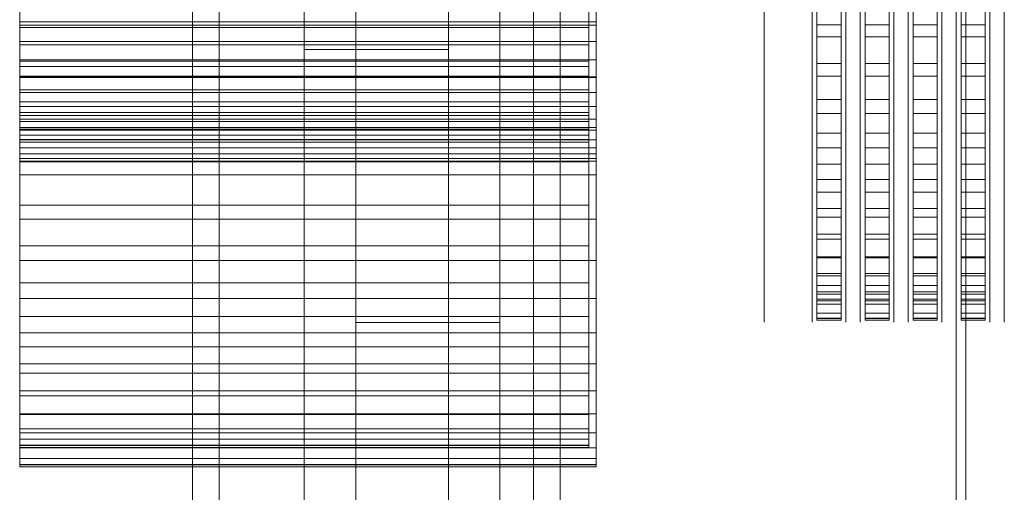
# Model space of a CAD drawing. Header units: millimetres. Extents: x -4395 to 65662, y -65530 to 6847.
# Tile 156 of 256: x -1970 to -1560, y -34711 to -34514. Entities that reach past the tile are written whole.
import ezdxf

# ---------------------------------------------------------------- set-up
doc = ezdxf.new("R2010")
doc.units = ezdxf.units.MM
for name, color, linetype, lineweight in [('frontal_briquetadora', 7, 'Continuous', 0), ('frontal_C03', 7, 'Continuous', 0), ('frontal_dosificador', 7, 'Continuous', 0), ('frontal_tolva', 7, 'Continuous', 0)]:
    doc.layers.add(name, color=color, linetype=linetype, lineweight=lineweight)

msp = doc.modelspace()

# ---------------------------------------------------------------- linework, layer by layer
at = {"layer": 'frontal_briquetadora'}
for p, q in [((-1970, -34493.494), (-1970, -34516.21)), ((-1730, -34493.494), (-1730, -34516.21)), ((-1660, -34499.116), (-1660, -34515.414)), ((-1640, -34499.116), (-1640, -34515.414)), ((-1638, -34499.229), (-1638, -34516.153)), ((-1628, -34499.229), (-1628, -34516.153)), ((-1626, -34499.116), (-1626, -34515.414)), ((-1620, -34499.116), (-1620, -34515.414)), ((-1618, -34499.229), (-1618, -34516.153)), ((-1608, -34499.229), (-1608, -34516.153)), ((-1606, -34499.116), (-1606, -34515.414)), ((-1600, -34499.116), (-1600, -34515.414)), ((-1598, -34499.229), (-1598, -34516.153)), ((-1588, -34499.229), (-1588, -34516.153)), ((-1586, -34499.116), (-1586, -34515.414)), ((-1580, -34499.116), (-1580, -34515.414)), ((-1578, -34499.229), (-1578, -34516.153)), ((-1568, -34499.229), (-1568, -34516.153)), ((-1566, -34499.116), (-1566, -34515.414)), ((-1560, -34499.116), (-1560, -34515.414)), ((-1638, -34503.727), (-1638, -34521.1)), ((-1638, -34630.227), (-1638, -34504.089)), ((-1628, -34503.727), (-1628, -34521.1)), ((-1628, -34630.227), (-1628, -34504.089)), ((-1618, -34503.727), (-1618, -34521.1)), ((-1618, -34630.227), (-1618, -34504.089)), ((-1608, -34503.727), (-1608, -34521.1)), ((-1608, -34630.227), (-1608, -34504.089)), ((-1598, -34503.727), (-1598, -34521.1)), ((-1598, -34630.227), (-1598, -34504.089)), ((-1588, -34503.727), (-1588, -34521.1)), ((-1588, -34630.227), (-1588, -34504.089)), ((-1578, -34503.727), (-1578, -34521.1)), ((-1578, -34630.227), (-1578, -34504.089)), ((-1568, -34503.727), (-1568, -34521.1)), ((-1568, -34630.227), (-1568, -34504.089)), ((-1970, -34514.934), (-1970, -34506.3)), ((-1970, -34517.193), (-1970, -34509.395)), ((-1733, -34517.193), (-1733, -34509.395)), ((-1730, -34514.934), (-1730, -34506.3)), ((-1660, -34507.535), (-1660, -34527.256)), ((-1970, -34512.184), (-1970, -34533.525)), ((-1733, -34512.184), (-1733, -34533.525)), ((-1640, -34512.628), (-1640, -34527.804)), ((-1638, -34638.207), (-1638, -34512.069)), ((-1628, -34638.207), (-1628, -34512.069)), ((-1626, -34512.628), (-1626, -34527.804)), ((-1620, -34512.628), (-1620, -34527.804)), ((-1618, -34638.207), (-1618, -34512.069)), ((-1608, -34638.207), (-1608, -34512.069)), ((-1606, -34512.628), (-1606, -34527.804)), ((-1600, -34512.628), (-1600, -34527.804)), ((-1598, -34638.207), (-1598, -34512.069)), ((-1588, -34638.207), (-1588, -34512.069)), ((-1586, -34512.628), (-1586, -34527.804)), ((-1580, -34512.628), (-1580, -34527.804)), ((-1578, -34638.207), (-1578, -34512.069)), ((-1568, -34638.207), (-1568, -34512.069)), ((-1566, -34512.628), (-1566, -34527.804)), ((-1560, -34512.628), (-1560, -34527.804)), ((-1970, -34523.074), (-1970, -34514.934)), ((-1970, -34514.934), (-1730, -34514.934)), ((-1970, -34516.21), (-1970, -34538.023)), ((-1970, -34516.21), (-1730, -34516.21)), ((-1970, -34524.49), (-1970, -34517.193)), ((-1970, -34517.193), (-1733, -34517.193)), ((-1733, -34524.49), (-1733, -34517.193)), ((-1730, -34523.074), (-1730, -34514.934)), ((-1730, -34516.21), (-1730, -34538.023)), ((-1660, -34515.414), (-1660, -34530.951)), ((-1640, -34515.414), (-1640, -34530.951)), ((-1638, -34516.153), (-1638, -34532.172)), ((-1638, -34516.153), (-1628, -34516.153)), ((-1628, -34516.153), (-1628, -34532.172)), ((-1626, -34515.414), (-1626, -34530.951)), ((-1620, -34515.414), (-1620, -34530.951)), ((-1618, -34516.153), (-1618, -34532.172)), ((-1618, -34516.153), (-1608, -34516.153)), ((-1608, -34516.153), (-1608, -34532.172)), ((-1606, -34515.414), (-1606, -34530.951)), ((-1600, -34515.414), (-1600, -34530.951)), ((-1598, -34516.153), (-1598, -34532.172)), ((-1598, -34516.153), (-1588, -34516.153)), ((-1588, -34516.153), (-1588, -34532.172)), ((-1586, -34515.414), (-1586, -34530.951)), ((-1580, -34515.414), (-1580, -34530.951)), ((-1578, -34516.153), (-1578, -34532.172)), ((-1578, -34516.153), (-1568, -34516.153)), ((-1568, -34516.153), (-1568, -34532.172)), ((-1566, -34515.414), (-1566, -34530.951)), ((-1560, -34515.414), (-1560, -34530.951)), ((-1638, -34521.1), (-1638, -34537.545)), ((-1638, -34521.1), (-1628, -34521.1)), ((-1628, -34521.1), (-1628, -34537.545)), ((-1618, -34521.1), (-1618, -34537.545)), ((-1618, -34521.1), (-1608, -34521.1)), ((-1608, -34521.1), (-1608, -34537.545)), ((-1598, -34521.1), (-1598, -34537.545)), ((-1598, -34521.1), (-1588, -34521.1)), ((-1588, -34521.1), (-1588, -34537.545)), ((-1578, -34521.1), (-1578, -34537.545)), ((-1578, -34521.1), (-1568, -34521.1)), ((-1568, -34521.1), (-1568, -34537.545)), ((-1970, -34530.691), (-1970, -34523.074)), ((-1970, -34523.074), (-1730, -34523.074)), ((-1970, -34531.258), (-1970, -34524.49)), ((-1970, -34524.49), (-1733, -34524.49)), ((-1733, -34531.258), (-1733, -34524.49)), ((-1730, -34530.691), (-1730, -34523.074)), ((-1660, -34527.256), (-1660, -34545.38)), ((-1640, -34527.804), (-1640, -34542.132)), ((-1626, -34527.804), (-1626, -34542.132)), ((-1620, -34527.804), (-1620, -34542.132)), ((-1606, -34527.804), (-1606, -34542.132)), ((-1600, -34527.804), (-1600, -34542.132)), ((-1586, -34527.804), (-1586, -34542.132)), ((-1580, -34527.804), (-1580, -34542.132)), ((-1566, -34527.804), (-1566, -34542.132)), ((-1560, -34527.804), (-1560, -34542.132)), ((-1970, -34537.757), (-1970, -34530.691)), ((-1970, -34530.691), (-1730, -34530.691)), ((-1970, -34537.473), (-1970, -34531.258)), ((-1970, -34531.258), (-1733, -34531.258)), ((-1970, -34533.525), (-1970, -34553.878)), ((-1970, -34533.525), (-1733, -34533.525)), ((-1733, -34537.473), (-1733, -34531.258)), ((-1733, -34533.525), (-1733, -34553.878)), ((-1730, -34537.757), (-1730, -34530.691)), ((-1660, -34530.951), (-1660, -34545.662)), ((-1640, -34530.951), (-1640, -34545.662)), ((-1638, -34532.172), (-1638, -34547.21)), ((-1638, -34532.172), (-1628, -34532.172)), ((-1628, -34532.172), (-1628, -34547.21)), ((-1626, -34530.951), (-1626, -34545.662)), ((-1620, -34530.951), (-1620, -34545.662)), ((-1618, -34532.172), (-1618, -34547.21)), ((-1618, -34532.172), (-1608, -34532.172)), ((-1608, -34532.172), (-1608, -34547.21)), ((-1606, -34530.951), (-1606, -34545.662)), ((-1600, -34530.951), (-1600, -34545.662)), ((-1598, -34532.172), (-1598, -34547.21)), ((-1598, -34532.172), (-1588, -34532.172)), ((-1588, -34532.172), (-1588, -34547.21)), ((-1586, -34530.951), (-1586, -34545.662)), ((-1580, -34530.951), (-1580, -34545.662)), ((-1578, -34532.172), (-1578, -34547.21)), ((-1578, -34532.172), (-1568, -34532.172)), ((-1568, -34532.172), (-1568, -34547.21)), ((-1566, -34530.951), (-1566, -34545.662)), ((-1560, -34530.951), (-1560, -34545.662)), ((-1970, -34543.11), (-1970, -34537.473)), ((-1970, -34537.473), (-1733, -34537.473)), ((-1970, -34544.245), (-1970, -34537.757)), ((-1970, -34537.757), (-1730, -34537.757)), ((-1970, -34538.023), (-1970, -34558.825)), ((-1970, -34538.023), (-1730, -34538.023)), ((-1733, -34543.11), (-1733, -34537.473)), ((-1730, -34544.245), (-1730, -34537.757)), ((-1730, -34538.023), (-1730, -34558.825)), ((-1638, -34537.545), (-1638, -34552.983)), ((-1638, -34537.545), (-1628, -34537.545)), ((-1628, -34537.545), (-1628, -34552.983)), ((-1618, -34537.545), (-1618, -34552.983)), ((-1618, -34537.545), (-1608, -34537.545)), ((-1608, -34537.545), (-1608, -34552.983)), ((-1598, -34537.545), (-1598, -34552.983)), ((-1598, -34537.545), (-1588, -34537.545)), ((-1588, -34537.545), (-1588, -34552.983)), ((-1578, -34537.545), (-1578, -34552.983)), ((-1578, -34537.545), (-1568, -34537.545)), ((-1568, -34537.545), (-1568, -34552.983)), ((-1640, -34542.132), (-1640, -34555.552)), ((-1626, -34542.132), (-1626, -34555.552)), ((-1620, -34542.132), (-1620, -34555.552)), ((-1606, -34542.132), (-1606, -34555.552)), ((-1600, -34542.132), (-1600, -34555.552)), ((-1586, -34542.132), (-1586, -34555.552)), ((-1580, -34542.132), (-1580, -34555.552)), ((-1566, -34542.132), (-1566, -34555.552)), ((-1560, -34542.132), (-1560, -34555.552)), ((-1970, -34548.149), (-1970, -34543.11)), ((-1970, -34543.11), (-1733, -34543.11)), ((-1970, -34550.13), (-1970, -34544.245)), ((-1970, -34544.245), (-1730, -34544.245)), ((-1733, -34548.149), (-1733, -34543.11)), ((-1730, -34550.13), (-1730, -34544.245)), ((-1660, -34545.38), (-1660, -34560.438)), ((-1660, -34545.662), (-1660, -34559.486)), ((-1640, -34545.662), (-1640, -34559.486)), ((-1626, -34545.662), (-1626, -34559.486)), ((-1620, -34545.662), (-1620, -34559.486)), ((-1606, -34545.662), (-1606, -34559.486)), ((-1600, -34545.662), (-1600, -34559.486)), ((-1586, -34545.662), (-1586, -34559.486)), ((-1580, -34545.662), (-1580, -34559.486)), ((-1566, -34545.662), (-1566, -34559.486)), ((-1560, -34545.662), (-1560, -34559.486)), ((-1970, -34552.572), (-1970, -34548.149)), ((-1970, -34548.149), (-1733, -34548.149)), ((-1970, -34555.391), (-1970, -34550.13)), ((-1970, -34550.13), (-1730, -34550.13)), ((-1733, -34552.572), (-1733, -34548.149)), ((-1730, -34555.391), (-1730, -34550.13)), ((-1638, -34547.21), (-1638, -34561.193)), ((-1638, -34547.21), (-1628, -34547.21)), ((-1628, -34547.21), (-1628, -34561.193)), ((-1618, -34547.21), (-1618, -34561.193)), ((-1618, -34547.21), (-1608, -34547.21)), ((-1608, -34547.21), (-1608, -34561.193)), ((-1598, -34547.21), (-1598, -34561.193)), ((-1598, -34547.21), (-1588, -34547.21)), ((-1588, -34547.21), (-1588, -34561.193)), ((-1578, -34547.21), (-1578, -34561.193)), ((-1578, -34547.21), (-1568, -34547.21)), ((-1568, -34547.21), (-1568, -34561.193)), ((-1970, -34556.361), (-1970, -34552.572)), ((-1970, -34552.572), (-1733, -34552.572)), ((-1970, -34553.878), (-1970, -34573.144)), ((-1970, -34553.878), (-1733, -34553.878)), ((-1733, -34556.361), (-1733, -34552.572)), ((-1733, -34553.878), (-1733, -34573.144)), ((-1638, -34552.983), (-1638, -34567.338)), ((-1638, -34552.983), (-1628, -34552.983)), ((-1628, -34552.983), (-1628, -34567.338)), ((-1618, -34552.983), (-1618, -34567.338)), ((-1618, -34552.983), (-1608, -34552.983)), ((-1608, -34552.983), (-1608, -34567.338)), ((-1598, -34552.983), (-1598, -34567.338)), ((-1598, -34552.983), (-1588, -34552.983)), ((-1588, -34552.983), (-1588, -34567.338)), ((-1578, -34552.983), (-1578, -34567.338)), ((-1578, -34552.983), (-1568, -34552.983)), ((-1568, -34552.983), (-1568, -34567.338)), ((-1970, -34560.008), (-1970, -34555.391)), ((-1970, -34555.391), (-1730, -34555.391)), ((-1970, -34559.502), (-1970, -34556.361)), ((-1970, -34556.361), (-1733, -34556.361)), ((-1970, -34558.825), (-1970, -34578.517)), ((-1970, -34558.825), (-1730, -34558.825)), ((-1733, -34559.502), (-1733, -34556.361)), ((-1730, -34560.008), (-1730, -34555.391)), ((-1730, -34558.825), (-1730, -34578.517)), ((-1640, -34555.552), (-1640, -34568.006)), ((-1626, -34555.552), (-1626, -34568.006)), ((-1620, -34555.552), (-1620, -34568.006)), ((-1606, -34555.552), (-1606, -34568.006)), ((-1600, -34555.552), (-1600, -34568.006)), ((-1586, -34555.552), (-1586, -34568.006)), ((-1580, -34555.552), (-1580, -34568.006)), ((-1566, -34555.552), (-1566, -34568.006)), ((-1560, -34555.552), (-1560, -34568.006)), ((-1970, -34561.983), (-1970, -34559.502)), ((-1970, -34559.502), (-1733, -34559.502)), ((-1970, -34563.963), (-1970, -34560.008)), ((-1970, -34560.008), (-1730, -34560.008)), ((-1970, -34563.796), (-1970, -34561.983)), ((-1970, -34561.983), (-1733, -34561.983)), ((-1733, -34561.983), (-1733, -34559.502)), ((-1733, -34563.796), (-1733, -34561.983)), ((-1730, -34563.963), (-1730, -34560.008)), ((-1660, -34559.486), (-1660, -34572.368)), ((-1660, -34560.438), (-1660, -34571.209)), ((-1640, -34559.486), (-1640, -34572.368)), ((-1638, -34561.193), (-1638, -34574.054)), ((-1638, -34561.193), (-1628, -34561.193)), ((-1628, -34561.193), (-1628, -34574.054)), ((-1626, -34559.486), (-1626, -34572.368)), ((-1620, -34559.486), (-1620, -34572.368)), ((-1618, -34561.193), (-1618, -34574.054)), ((-1618, -34561.193), (-1608, -34561.193)), ((-1608, -34561.193), (-1608, -34574.054)), ((-1606, -34559.486), (-1606, -34572.368)), ((-1600, -34559.486), (-1600, -34572.368)), ((-1598, -34561.193), (-1598, -34574.054)), ((-1598, -34561.193), (-1588, -34561.193)), ((-1588, -34561.193), (-1588, -34574.054)), ((-1586, -34559.486), (-1586, -34572.368)), ((-1580, -34559.486), (-1580, -34572.368)), ((-1578, -34561.193), (-1578, -34574.054)), ((-1578, -34561.193), (-1568, -34561.193)), ((-1568, -34561.193), (-1568, -34574.054)), ((-1566, -34559.486), (-1566, -34572.368)), ((-1560, -34559.486), (-1560, -34572.368)), ((-1970, -34564.933), (-1970, -34563.796)), ((-1970, -34563.796), (-1733, -34563.796)), ((-1970, -34567.242), (-1970, -34563.963)), ((-1970, -34563.963), (-1730, -34563.963)), ((-1970, -34691.071), (-1970, -34564.933)), ((-1970, -34564.933), (-1733, -34564.933)), ((-1733, -34564.933), (-1733, -34563.796)), ((-1733, -34691.071), (-1733, -34564.933)), ((-1730, -34567.242), (-1730, -34563.963)), ((-1970, -34569.833), (-1970, -34567.242)), ((-1970, -34567.242), (-1730, -34567.242)), ((-1970, -34571.725), (-1970, -34569.833)), ((-1970, -34569.833), (-1730, -34569.833)), ((-1730, -34569.833), (-1730, -34567.242)), ((-1730, -34571.725), (-1730, -34569.833)), ((-1640, -34568.006), (-1640, -34579.441)), ((-1638, -34567.338), (-1638, -34580.54)), ((-1638, -34567.338), (-1628, -34567.338)), ((-1628, -34567.338), (-1628, -34580.54)), ((-1626, -34568.006), (-1626, -34579.441)), ((-1620, -34568.006), (-1620, -34579.441)), ((-1618, -34567.338), (-1618, -34580.54)), ((-1618, -34567.338), (-1608, -34567.338)), ((-1608, -34567.338), (-1608, -34580.54)), ((-1606, -34568.006), (-1606, -34579.441)), ((-1600, -34568.006), (-1600, -34579.441)), ((-1598, -34567.338), (-1598, -34580.54)), ((-1598, -34567.338), (-1588, -34567.338)), ((-1588, -34567.338), (-1588, -34580.54)), ((-1586, -34568.006), (-1586, -34579.441)), ((-1580, -34568.006), (-1580, -34579.441)), ((-1578, -34567.338), (-1578, -34580.54)), ((-1578, -34567.338), (-1568, -34567.338)), ((-1568, -34567.338), (-1568, -34580.54)), ((-1566, -34568.006), (-1566, -34579.441)), ((-1560, -34568.006), (-1560, -34579.441)), ((-1970, -34572.912), (-1970, -34571.725)), ((-1970, -34571.725), (-1730, -34571.725)), ((-1970, -34699.05), (-1970, -34572.912)), ((-1970, -34572.912), (-1730, -34572.912)), ((-1970, -34573.144), (-1970, -34591.229)), ((-1970, -34573.144), (-1733, -34573.144)), ((-1733, -34573.144), (-1733, -34591.229)), ((-1730, -34572.912), (-1730, -34571.725)), ((-1730, -34699.05), (-1730, -34572.912)), ((-1660, -34571.209), (-1660, -34576.823)), ((-1660, -34572.368), (-1660, -34584.253)), ((-1640, -34572.368), (-1640, -34584.253)), ((-1638, -34574.054), (-1638, -34585.73)), ((-1638, -34574.054), (-1628, -34574.054)), ((-1628, -34574.054), (-1628, -34585.73)), ((-1626, -34572.368), (-1626, -34584.253)), ((-1620, -34572.368), (-1620, -34584.253)), ((-1618, -34574.054), (-1618, -34585.73)), ((-1618, -34574.054), (-1608, -34574.054)), ((-1608, -34574.054), (-1608, -34585.73)), ((-1606, -34572.368), (-1606, -34584.253)), ((-1600, -34572.368), (-1600, -34584.253)), ((-1598, -34574.054), (-1598, -34585.73)), ((-1598, -34574.054), (-1588, -34574.054)), ((-1588, -34574.054), (-1588, -34585.73)), ((-1586, -34572.368), (-1586, -34584.253)), ((-1580, -34572.368), (-1580, -34584.253)), ((-1578, -34574.054), (-1578, -34585.73)), ((-1578, -34574.054), (-1568, -34574.054)), ((-1568, -34574.054), (-1568, -34585.73)), ((-1566, -34572.368), (-1566, -34584.253)), ((-1560, -34572.368), (-1560, -34584.253)), ((-1970, -34578.517), (-1970, -34597.002)), ((-1970, -34578.517), (-1730, -34578.517)), ((-1730, -34578.517), (-1730, -34597.002)), ((-1640, -34579.441), (-1640, -34589.808)), ((-1638, -34580.54), (-1638, -34592.527)), ((-1638, -34580.54), (-1628, -34580.54)), ((-1628, -34580.54), (-1628, -34592.527)), ((-1626, -34579.441), (-1626, -34589.808)), ((-1620, -34579.441), (-1620, -34589.808)), ((-1618, -34580.54), (-1618, -34592.527)), ((-1618, -34580.54), (-1608, -34580.54)), ((-1608, -34580.54), (-1608, -34592.527)), ((-1606, -34579.441), (-1606, -34589.808)), ((-1600, -34579.441), (-1600, -34589.808)), ((-1598, -34580.54), (-1598, -34592.527)), ((-1598, -34580.54), (-1588, -34580.54)), ((-1588, -34580.54), (-1588, -34592.527)), ((-1586, -34579.441), (-1586, -34589.808)), ((-1580, -34579.441), (-1580, -34589.808)), ((-1578, -34580.54), (-1578, -34592.527)), ((-1578, -34580.54), (-1568, -34580.54)), ((-1568, -34580.54), (-1568, -34592.527)), ((-1566, -34579.441), (-1566, -34589.808)), ((-1560, -34579.441), (-1560, -34589.808)), ((-1660, -34584.253), (-1660, -34595.094)), ((-1640, -34584.253), (-1640, -34595.094)), ((-1638, -34585.73), (-1638, -34596.164)), ((-1638, -34585.73), (-1628, -34585.73)), ((-1628, -34585.73), (-1628, -34596.164)), ((-1626, -34584.253), (-1626, -34595.094)), ((-1620, -34584.253), (-1620, -34595.094)), ((-1618, -34585.73), (-1618, -34596.164)), ((-1618, -34585.73), (-1608, -34585.73)), ((-1608, -34585.73), (-1608, -34596.164)), ((-1606, -34584.253), (-1606, -34595.094)), ((-1600, -34584.253), (-1600, -34595.094)), ((-1598, -34585.73), (-1598, -34596.164)), ((-1598, -34585.73), (-1588, -34585.73)), ((-1588, -34585.73), (-1588, -34596.164)), ((-1586, -34584.253), (-1586, -34595.094)), ((-1580, -34584.253), (-1580, -34595.094)), ((-1578, -34585.73), (-1578, -34596.164)), ((-1578, -34585.73), (-1568, -34585.73)), ((-1568, -34585.73), (-1568, -34596.164)), ((-1566, -34584.253), (-1566, -34595.094)), ((-1560, -34584.253), (-1560, -34595.094)), ((-1970, -34591.229), (-1970, -34608.046)), ((-1970, -34591.229), (-1733, -34591.229)), ((-1733, -34591.229), (-1733, -34608.046)), ((-1640, -34589.808), (-1640, -34599.062)), ((-1626, -34589.808), (-1626, -34599.062)), ((-1620, -34589.808), (-1620, -34599.062)), ((-1606, -34589.808), (-1606, -34599.062)), ((-1600, -34589.808), (-1600, -34599.062)), ((-1586, -34589.808), (-1586, -34599.062)), ((-1580, -34589.808), (-1580, -34599.062)), ((-1566, -34589.808), (-1566, -34599.062)), ((-1560, -34589.808), (-1560, -34599.062)), ((-1660, -34595.094), (-1660, -34604.846)), ((-1640, -34595.094), (-1640, -34604.846)), ((-1638, -34592.527), (-1638, -34603.238)), ((-1638, -34592.527), (-1628, -34592.527)), ((-1628, -34592.527), (-1628, -34603.238)), ((-1626, -34595.094), (-1626, -34604.846)), ((-1620, -34595.094), (-1620, -34604.846)), ((-1618, -34592.527), (-1618, -34603.238)), ((-1618, -34592.527), (-1608, -34592.527)), ((-1608, -34592.527), (-1608, -34603.238)), ((-1606, -34595.094), (-1606, -34604.846)), ((-1600, -34595.094), (-1600, -34604.846)), ((-1598, -34592.527), (-1598, -34603.238)), ((-1598, -34592.527), (-1588, -34592.527)), ((-1588, -34592.527), (-1588, -34603.238)), ((-1586, -34595.094), (-1586, -34604.846)), ((-1580, -34595.094), (-1580, -34604.846)), ((-1578, -34592.527), (-1578, -34603.238)), ((-1578, -34592.527), (-1568, -34592.527)), ((-1568, -34592.527), (-1568, -34603.238)), ((-1566, -34595.094), (-1566, -34604.846)), ((-1560, -34595.094), (-1560, -34604.846)), ((-1970, -34597.002), (-1970, -34614.191)), ((-1970, -34597.002), (-1730, -34597.002)), ((-1730, -34597.002), (-1730, -34614.191)), ((-1640, -34599.062), (-1640, -34607.164)), ((-1638, -34596.164), (-1638, -34605.306)), ((-1638, -34596.164), (-1628, -34596.164)), ((-1628, -34596.164), (-1628, -34605.306)), ((-1626, -34599.062), (-1626, -34607.164)), ((-1620, -34599.062), (-1620, -34607.164)), ((-1618, -34596.164), (-1618, -34605.306)), ((-1618, -34596.164), (-1608, -34596.164)), ((-1608, -34596.164), (-1608, -34605.306)), ((-1606, -34599.062), (-1606, -34607.164)), ((-1600, -34599.062), (-1600, -34607.164)), ((-1598, -34596.164), (-1598, -34605.306)), ((-1598, -34596.164), (-1588, -34596.164)), ((-1588, -34596.164), (-1588, -34605.306)), ((-1586, -34599.062), (-1586, -34607.164)), ((-1580, -34599.062), (-1580, -34607.164)), ((-1578, -34596.164), (-1578, -34605.306)), ((-1578, -34596.164), (-1568, -34596.164)), ((-1568, -34596.164), (-1568, -34605.306)), ((-1566, -34599.062), (-1566, -34607.164)), ((-1560, -34599.062), (-1560, -34607.164)), ((-1638, -34603.238), (-1638, -34612.623)), ((-1638, -34603.238), (-1628, -34603.238)), ((-1628, -34603.238), (-1628, -34612.623)), ((-1618, -34603.238), (-1618, -34612.623)), ((-1618, -34603.238), (-1608, -34603.238)), ((-1608, -34603.238), (-1608, -34612.623)), ((-1598, -34603.238), (-1598, -34612.623)), ((-1598, -34603.238), (-1588, -34603.238)), ((-1588, -34603.238), (-1588, -34612.623)), ((-1578, -34603.238), (-1578, -34612.623)), ((-1578, -34603.238), (-1568, -34603.238)), ((-1568, -34603.238), (-1568, -34612.623)), ((-1970, -34608.046), (-1970, -34623.513)), ((-1970, -34608.046), (-1733, -34608.046)), ((-1733, -34608.046), (-1733, -34623.513)), ((-1660, -34604.846), (-1660, -34613.468)), ((-1640, -34604.846), (-1640, -34613.468)), ((-1640, -34607.164), (-1640, -34614.079)), ((-1638, -34605.306), (-1638, -34613.112)), ((-1638, -34605.306), (-1628, -34605.306)), ((-1628, -34605.306), (-1628, -34613.112)), ((-1626, -34604.846), (-1626, -34613.468)), ((-1626, -34607.164), (-1626, -34614.079)), ((-1620, -34604.846), (-1620, -34613.468)), ((-1620, -34607.164), (-1620, -34614.079)), ((-1618, -34605.306), (-1618, -34613.112)), ((-1618, -34605.306), (-1608, -34605.306)), ((-1608, -34605.306), (-1608, -34613.112)), ((-1606, -34604.846), (-1606, -34613.468)), ((-1606, -34607.164), (-1606, -34614.079)), ((-1600, -34604.846), (-1600, -34613.468)), ((-1600, -34607.164), (-1600, -34614.079)), ((-1598, -34605.306), (-1598, -34613.112)), ((-1598, -34605.306), (-1588, -34605.306)), ((-1588, -34605.306), (-1588, -34613.112)), ((-1586, -34604.846), (-1586, -34613.468)), ((-1586, -34607.164), (-1586, -34614.079)), ((-1580, -34604.846), (-1580, -34613.468)), ((-1580, -34607.164), (-1580, -34614.079)), ((-1578, -34605.306), (-1578, -34613.112)), ((-1578, -34605.306), (-1568, -34605.306)), ((-1568, -34605.306), (-1568, -34613.112)), ((-1566, -34604.846), (-1566, -34613.468)), ((-1566, -34607.164), (-1566, -34614.079)), ((-1560, -34604.846), (-1560, -34613.468)), ((-1560, -34607.164), (-1560, -34614.079)), ((-1970, -34614.191), (-1970, -34630)), ((-1970, -34614.191), (-1730, -34614.191)), ((-1730, -34614.191), (-1730, -34630)), ((-1660, -34613.468), (-1660, -34620.925)), ((-1640, -34613.468), (-1640, -34620.925)), ((-1640, -34614.079), (-1640, -34619.778)), ((-1638, -34612.623), (-1638, -34620.636)), ((-1638, -34612.623), (-1628, -34612.623)), ((-1638, -34613.112), (-1638, -34619.543)), ((-1638, -34613.112), (-1628, -34613.112)), ((-1628, -34612.623), (-1628, -34620.636)), ((-1628, -34613.112), (-1628, -34619.543)), ((-1626, -34613.468), (-1626, -34620.925)), ((-1626, -34614.079), (-1626, -34619.778)), ((-1620, -34613.468), (-1620, -34620.925)), ((-1620, -34614.079), (-1620, -34619.778)), ((-1618, -34612.623), (-1618, -34620.636)), ((-1618, -34612.623), (-1608, -34612.623)), ((-1618, -34613.112), (-1618, -34619.543)), ((-1618, -34613.112), (-1608, -34613.112)), ((-1608, -34612.623), (-1608, -34620.636)), ((-1608, -34613.112), (-1608, -34619.543)), ((-1606, -34613.468), (-1606, -34620.925)), ((-1606, -34614.079), (-1606, -34619.778)), ((-1600, -34613.468), (-1600, -34620.925)), ((-1600, -34614.079), (-1600, -34619.778)), ((-1598, -34612.623), (-1598, -34620.636)), ((-1598, -34612.623), (-1588, -34612.623)), ((-1598, -34613.112), (-1598, -34619.543)), ((-1598, -34613.112), (-1588, -34613.112)), ((-1588, -34612.623), (-1588, -34620.636)), ((-1588, -34613.112), (-1588, -34619.543)), ((-1586, -34613.468), (-1586, -34620.925)), ((-1586, -34614.079), (-1586, -34619.778)), ((-1580, -34613.468), (-1580, -34620.925)), ((-1580, -34614.079), (-1580, -34619.778)), ((-1578, -34612.623), (-1578, -34620.636)), ((-1578, -34612.623), (-1568, -34612.623)), ((-1578, -34613.112), (-1578, -34619.543)), ((-1578, -34613.112), (-1568, -34613.112)), ((-1568, -34612.623), (-1568, -34620.636)), ((-1568, -34613.112), (-1568, -34619.543)), ((-1566, -34613.468), (-1566, -34620.925)), ((-1566, -34614.079), (-1566, -34619.778)), ((-1560, -34613.468), (-1560, -34620.925)), ((-1560, -34614.079), (-1560, -34619.778)), ((-1640, -34619.778), (-1640, -34624.236)), ((-1638, -34619.543), (-1638, -34624.568)), ((-1638, -34619.543), (-1628, -34619.543)), ((-1628, -34619.543), (-1628, -34624.568)), ((-1626, -34619.778), (-1626, -34624.236)), ((-1620, -34619.778), (-1620, -34624.236)), ((-1618, -34619.543), (-1618, -34624.568)), ((-1618, -34619.543), (-1608, -34619.543)), ((-1608, -34619.543), (-1608, -34624.568)), ((-1606, -34619.778), (-1606, -34624.236)), ((-1600, -34619.778), (-1600, -34624.236)), ((-1598, -34619.543), (-1598, -34624.568)), ((-1598, -34619.543), (-1588, -34619.543)), ((-1588, -34619.543), (-1588, -34624.568)), ((-1586, -34619.778), (-1586, -34624.236)), ((-1580, -34619.778), (-1580, -34624.236)), ((-1578, -34619.543), (-1578, -34624.568)), ((-1578, -34619.543), (-1568, -34619.543)), ((-1568, -34619.543), (-1568, -34624.568)), ((-1566, -34619.778), (-1566, -34624.236)), ((-1560, -34619.778), (-1560, -34624.236)), ((-1970, -34623.513), (-1970, -34637.555)), ((-1970, -34623.513), (-1733, -34623.513)), ((-1733, -34623.513), (-1733, -34637.555)), ((-1660, -34620.925), (-1660, -34627.187)), ((-1640, -34620.925), (-1640, -34627.187)), ((-1640, -34624.236), (-1640, -34627.433)), ((-1638, -34620.636), (-1638, -34627.238)), ((-1638, -34620.636), (-1628, -34620.636)), ((-1628, -34620.636), (-1628, -34627.238)), ((-1626, -34620.925), (-1626, -34627.187)), ((-1626, -34624.236), (-1626, -34627.433)), ((-1620, -34620.925), (-1620, -34627.187)), ((-1620, -34624.236), (-1620, -34627.433)), ((-1618, -34620.636), (-1618, -34627.238)), ((-1618, -34620.636), (-1608, -34620.636)), ((-1608, -34620.636), (-1608, -34627.238)), ((-1606, -34620.925), (-1606, -34627.187)), ((-1606, -34624.236), (-1606, -34627.433)), ((-1600, -34620.925), (-1600, -34627.187)), ((-1600, -34624.236), (-1600, -34627.433)), ((-1598, -34620.636), (-1598, -34627.238)), ((-1598, -34620.636), (-1588, -34620.636)), ((-1588, -34620.636), (-1588, -34627.238)), ((-1586, -34620.925), (-1586, -34627.187)), ((-1586, -34624.236), (-1586, -34627.433)), ((-1580, -34620.925), (-1580, -34627.187)), ((-1580, -34624.236), (-1580, -34627.433)), ((-1578, -34620.636), (-1578, -34627.238)), ((-1578, -34620.636), (-1568, -34620.636)), ((-1568, -34620.636), (-1568, -34627.238)), ((-1566, -34620.925), (-1566, -34627.187)), ((-1566, -34624.236), (-1566, -34627.433)), ((-1560, -34620.925), (-1560, -34627.187)), ((-1560, -34624.236), (-1560, -34627.433)), ((-1660, -34627.187), (-1660, -34632.228)), ((-1640, -34627.187), (-1640, -34632.228)), ((-1640, -34627.433), (-1640, -34629.358)), ((-1638, -34624.568), (-1638, -34628.163)), ((-1638, -34624.568), (-1628, -34624.568)), ((-1638, -34627.238), (-1638, -34632.397)), ((-1638, -34627.238), (-1628, -34627.238)), ((-1638, -34628.163), (-1638, -34630.31)), ((-1638, -34628.163), (-1628, -34628.163)), ((-1628, -34624.568), (-1628, -34628.163)), ((-1628, -34627.238), (-1628, -34632.397)), ((-1628, -34628.163), (-1628, -34630.31)), ((-1626, -34627.187), (-1626, -34632.228)), ((-1626, -34627.433), (-1626, -34629.358)), ((-1620, -34627.187), (-1620, -34632.228)), ((-1620, -34627.433), (-1620, -34629.358)), ((-1618, -34624.568), (-1618, -34628.163)), ((-1618, -34624.568), (-1608, -34624.568)), ((-1618, -34627.238), (-1618, -34632.397)), ((-1618, -34627.238), (-1608, -34627.238)), ((-1618, -34628.163), (-1618, -34630.31)), ((-1618, -34628.163), (-1608, -34628.163)), ((-1608, -34624.568), (-1608, -34628.163)), ((-1608, -34627.238), (-1608, -34632.397)), ((-1608, -34628.163), (-1608, -34630.31)), ((-1606, -34627.187), (-1606, -34632.228)), ((-1606, -34627.433), (-1606, -34629.358)), ((-1600, -34627.187), (-1600, -34632.228)), ((-1600, -34627.433), (-1600, -34629.358)), ((-1598, -34624.568), (-1598, -34628.163)), ((-1598, -34624.568), (-1588, -34624.568)), ((-1598, -34627.238), (-1598, -34632.397)), ((-1598, -34627.238), (-1588, -34627.238)), ((-1598, -34628.163), (-1598, -34630.31)), ((-1598, -34628.163), (-1588, -34628.163)), ((-1588, -34624.568), (-1588, -34628.163)), ((-1588, -34627.238), (-1588, -34632.397)), ((-1588, -34628.163), (-1588, -34630.31)), ((-1586, -34627.187), (-1586, -34632.228)), ((-1586, -34627.433), (-1586, -34629.358)), ((-1580, -34627.187), (-1580, -34632.228)), ((-1580, -34627.433), (-1580, -34629.358)), ((-1578, -34624.568), (-1578, -34628.163)), ((-1578, -34624.568), (-1568, -34624.568)), ((-1578, -34627.238), (-1578, -34632.397)), ((-1578, -34627.238), (-1568, -34627.238)), ((-1578, -34628.163), (-1578, -34630.31)), ((-1578, -34628.163), (-1568, -34628.163)), ((-1568, -34624.568), (-1568, -34628.163)), ((-1568, -34627.238), (-1568, -34632.397)), ((-1568, -34628.163), (-1568, -34630.31)), ((-1566, -34627.187), (-1566, -34632.228)), ((-1566, -34627.433), (-1566, -34629.358)), ((-1560, -34627.187), (-1560, -34632.228)), ((-1560, -34627.433), (-1560, -34629.358)), ((-1970, -34630), (-1970, -34644.352)), ((-1970, -34630), (-1730, -34630)), ((-1730, -34630), (-1730, -34644.352)), ((-1660, -34632.228), (-1660, -34636.026)), ((-1640, -34629.358), (-1640, -34630)), ((-1640, -34632.228), (-1640, -34636.026)), ((-1638, -34630.999), (-1638, -34630.227)), ((-1638, -34630.227), (-1628, -34630.227)), ((-1638, -34630.31), (-1638, -34630.999)), ((-1638, -34630.31), (-1628, -34630.31)), ((-1638, -34630.999), (-1628, -34630.999)), ((-1638, -34632.397), (-1638, -34636.087)), ((-1638, -34632.397), (-1628, -34632.397)), ((-1628, -34630.999), (-1628, -34630.227)), ((-1628, -34630.31), (-1628, -34630.999)), ((-1628, -34632.397), (-1628, -34636.087)), ((-1626, -34629.358), (-1626, -34630)), ((-1626, -34632.228), (-1626, -34636.026)), ((-1620, -34629.358), (-1620, -34630)), ((-1620, -34632.228), (-1620, -34636.026)), ((-1618, -34630.999), (-1618, -34630.227)), ((-1618, -34630.227), (-1608, -34630.227)), ((-1618, -34630.31), (-1618, -34630.999)), ((-1618, -34630.31), (-1608, -34630.31)), ((-1618, -34630.999), (-1608, -34630.999)), ((-1618, -34632.397), (-1618, -34636.087)), ((-1618, -34632.397), (-1608, -34632.397)), ((-1608, -34630.999), (-1608, -34630.227)), ((-1608, -34630.31), (-1608, -34630.999)), ((-1608, -34632.397), (-1608, -34636.087)), ((-1606, -34629.358), (-1606, -34630)), ((-1606, -34632.228), (-1606, -34636.026)), ((-1600, -34629.358), (-1600, -34630)), ((-1600, -34632.228), (-1600, -34636.026)), ((-1598, -34630.999), (-1598, -34630.227)), ((-1598, -34630.227), (-1588, -34630.227)), ((-1598, -34630.31), (-1598, -34630.999)), ((-1598, -34630.31), (-1588, -34630.31)), ((-1598, -34630.999), (-1588, -34630.999)), ((-1598, -34632.397), (-1598, -34636.087)), ((-1598, -34632.397), (-1588, -34632.397)), ((-1588, -34630.999), (-1588, -34630.227)), ((-1588, -34630.31), (-1588, -34630.999)), ((-1588, -34632.397), (-1588, -34636.087)), ((-1586, -34629.358), (-1586, -34630)), ((-1586, -34632.228), (-1586, -34636.026)), ((-1580, -34629.358), (-1580, -34630)), ((-1580, -34632.228), (-1580, -34636.026)), ((-1578, -34630.999), (-1578, -34630.227)), ((-1578, -34630.227), (-1568, -34630.227)), ((-1578, -34630.31), (-1578, -34630.999)), ((-1578, -34630.31), (-1568, -34630.31)), ((-1578, -34630.999), (-1568, -34630.999)), ((-1578, -34632.397), (-1578, -34636.087)), ((-1578, -34632.397), (-1568, -34632.397)), ((-1568, -34630.999), (-1568, -34630.227)), ((-1568, -34630.31), (-1568, -34630.999)), ((-1568, -34632.397), (-1568, -34636.087)), ((-1566, -34629.358), (-1566, -34630)), ((-1566, -34632.228), (-1566, -34636.026)), ((-1560, -34629.358), (-1560, -34630)), ((-1560, -34632.228), (-1560, -34636.026)), ((-1660, -34636.026), (-1660, -34638.568)), ((-1640, -34636.026), (-1640, -34638.568)), ((-1638, -34636.087), (-1638, -34638.292)), ((-1638, -34636.087), (-1628, -34636.087)), ((-1628, -34636.087), (-1628, -34638.292)), ((-1626, -34636.026), (-1626, -34638.568)), ((-1620, -34636.026), (-1620, -34638.568)), ((-1618, -34636.087), (-1618, -34638.292)), ((-1618, -34636.087), (-1608, -34636.087)), ((-1608, -34636.087), (-1608, -34638.292)), ((-1606, -34636.026), (-1606, -34638.568)), ((-1600, -34636.026), (-1600, -34638.568)), ((-1598, -34636.087), (-1598, -34638.292)), ((-1598, -34636.087), (-1588, -34636.087)), ((-1588, -34636.087), (-1588, -34638.292)), ((-1586, -34636.026), (-1586, -34638.568)), ((-1580, -34636.026), (-1580, -34638.568)), ((-1578, -34636.087), (-1578, -34638.292)), ((-1578, -34636.087), (-1568, -34636.087)), ((-1568, -34636.087), (-1568, -34638.292)), ((-1566, -34636.026), (-1566, -34638.568)), ((-1560, -34636.026), (-1560, -34638.568)), ((-1970, -34637.555), (-1970, -34650.104)), ((-1970, -34637.555), (-1733, -34637.555)), ((-1733, -34637.555), (-1733, -34650.104)), ((-1660, -34638.568), (-1660, -34639.841)), ((-1640, -34638.568), (-1640, -34639.841)), ((-1638, -34638.999), (-1638, -34638.207)), ((-1638, -34638.207), (-1628, -34638.207)), ((-1638, -34638.292), (-1638, -34638.999)), ((-1638, -34638.292), (-1628, -34638.292)), ((-1638, -34638.999), (-1628, -34638.999)), ((-1628, -34638.999), (-1628, -34638.207)), ((-1628, -34638.292), (-1628, -34638.999)), ((-1626, -34638.568), (-1626, -34639.841)), ((-1620, -34638.568), (-1620, -34639.841)), ((-1618, -34638.999), (-1618, -34638.207)), ((-1618, -34638.207), (-1608, -34638.207)), ((-1618, -34638.292), (-1618, -34638.999)), ((-1618, -34638.292), (-1608, -34638.292)), ((-1618, -34638.999), (-1608, -34638.999)), ((-1608, -34638.999), (-1608, -34638.207)), ((-1608, -34638.292), (-1608, -34638.999)), ((-1606, -34638.568), (-1606, -34639.841)), ((-1600, -34638.568), (-1600, -34639.841)), ((-1598, -34638.999), (-1598, -34638.207)), ((-1598, -34638.207), (-1588, -34638.207)), ((-1598, -34638.292), (-1598, -34638.999)), ((-1598, -34638.292), (-1588, -34638.292)), ((-1598, -34638.999), (-1588, -34638.999)), ((-1588, -34638.999), (-1588, -34638.207)), ((-1588, -34638.292), (-1588, -34638.999)), ((-1586, -34638.568), (-1586, -34639.841)), ((-1580, -34638.568), (-1580, -34639.841)), ((-1578, -34638.999), (-1578, -34638.207)), ((-1578, -34638.207), (-1568, -34638.207)), ((-1578, -34638.292), (-1578, -34638.999)), ((-1578, -34638.292), (-1568, -34638.292)), ((-1578, -34638.999), (-1568, -34638.999)), ((-1568, -34638.999), (-1568, -34638.207)), ((-1568, -34638.292), (-1568, -34638.999)), ((-1566, -34638.568), (-1566, -34639.841)), ((-1560, -34638.568), (-1560, -34639.841)), ((-1970, -34644.352), (-1970, -34657.178)), ((-1970, -34644.352), (-1730, -34644.352)), ((-1730, -34644.352), (-1730, -34657.178)), ((-1970, -34650.104), (-1970, -34661.099)), ((-1970, -34650.104), (-1733, -34650.104)), ((-1733, -34650.104), (-1733, -34661.099)), ((-1970, -34657.178), (-1970, -34668.416)), ((-1970, -34657.178), (-1730, -34657.178)), ((-1730, -34657.178), (-1730, -34668.416)), ((-1970, -34661.099), (-1970, -34670.486)), ((-1970, -34661.099), (-1733, -34661.099)), ((-1733, -34661.099), (-1733, -34670.486)), ((-1970, -34668.416), (-1970, -34678.011)), ((-1970, -34668.416), (-1730, -34668.416)), ((-1730, -34668.416), (-1730, -34678.011)), ((-1970, -34670.486), (-1970, -34678.221)), ((-1970, -34670.486), (-1733, -34670.486)), ((-1733, -34670.486), (-1733, -34678.221)), ((-1970, -34678.011), (-1970, -34685.916)), ((-1970, -34678.011), (-1730, -34678.011)), ((-1970, -34678.221), (-1970, -34684.264)), ((-1970, -34678.221), (-1733, -34678.221)), ((-1733, -34678.221), (-1733, -34684.264)), ((-1730, -34678.011), (-1730, -34685.916)), ((-1970, -34684.264), (-1970, -34688.588)), ((-1970, -34684.264), (-1733, -34684.264)), ((-1970, -34685.916), (-1970, -34692.093)), ((-1970, -34685.916), (-1730, -34685.916)), ((-1733, -34684.264), (-1733, -34688.588)), ((-1730, -34685.916), (-1730, -34692.093)), ((-1970, -34688.588), (-1970, -34691.17)), ((-1970, -34688.588), (-1733, -34688.588)), ((-1733, -34688.588), (-1733, -34691.17)), ((-1970, -34691.999), (-1970, -34691.071)), ((-1970, -34691.071), (-1733, -34691.071)), ((-1970, -34691.17), (-1970, -34691.999)), ((-1970, -34691.17), (-1733, -34691.17)), ((-1970, -34691.999), (-1733, -34691.999)), ((-1970, -34692.093), (-1970, -34696.512)), ((-1970, -34692.093), (-1730, -34692.093)), ((-1733, -34691.999), (-1733, -34691.071)), ((-1733, -34691.17), (-1733, -34691.999)), ((-1730, -34692.093), (-1730, -34696.512)), ((-1970, -34696.512), (-1970, -34699.152)), ((-1970, -34696.512), (-1730, -34696.512)), ((-1730, -34696.512), (-1730, -34699.152)), ((-1970, -34699.999), (-1970, -34699.05)), ((-1970, -34699.05), (-1730, -34699.05)), ((-1970, -34699.152), (-1970, -34699.999)), ((-1970, -34699.152), (-1730, -34699.152)), ((-1970, -34699.999), (-1730, -34699.999)), ((-1730, -34699.999), (-1730, -34699.05)), ((-1730, -34699.152), (-1730, -34699.999))]:
    msp.add_line(p, q, dxfattribs=at)
at = {"layer": 'frontal_C03'}
for p, q in [((-1580, -35988), (-1580, -33352.082)), ((-1576, -35988), (-1576, -33352.082)), ((-1580, -35988), (-1580, -34081.095)), ((-1576, -35988), (-1576, -34081.095))]:
    msp.add_line(p, q, dxfattribs=at)
at = {"layer": 'frontal_dosificador'}
for p, q in [((-1830, -34780), (-1830, -32240)), ((-1770, -34780), (-1770, -32240)), ((-1770, -34640), (-1830, -34640)), ((-1830, -34700), (-1830, -34640)), ((-1770, -34700), (-1770, -34640)), ((-1770, -34700), (-1830, -34700))]:
    msp.add_line(p, q, dxfattribs=at)
at = {"layer": 'frontal_tolva'}
for p, q in [((-1898, -35980), (-1898, -32700)), ((-1887, -35980), (-1887, -32700)), ((-1756, -35980), (-1756, -32700)), ((-1745, -35980), (-1745, -32700)), ((-1851.5, -35316.567), (-1851.5, -34479.567)), ((-1851.5, -34526.433), (-1851.5, -34479.567)), ((-1791.5, -34479.567), (-1791.5, -35316.567)), ((-1791.5, -34479.567), (-1791.5, -34526.433)), ((-1791.5, -34526.433), (-1851.5, -34526.433)), ((-1851.5, -34526.433), (-1851.5, -35363.433)), ((-1791.5, -35363.433), (-1791.5, -34526.433))]:
    msp.add_line(p, q, dxfattribs=at)

doc.saveas('drawing.dxf')
